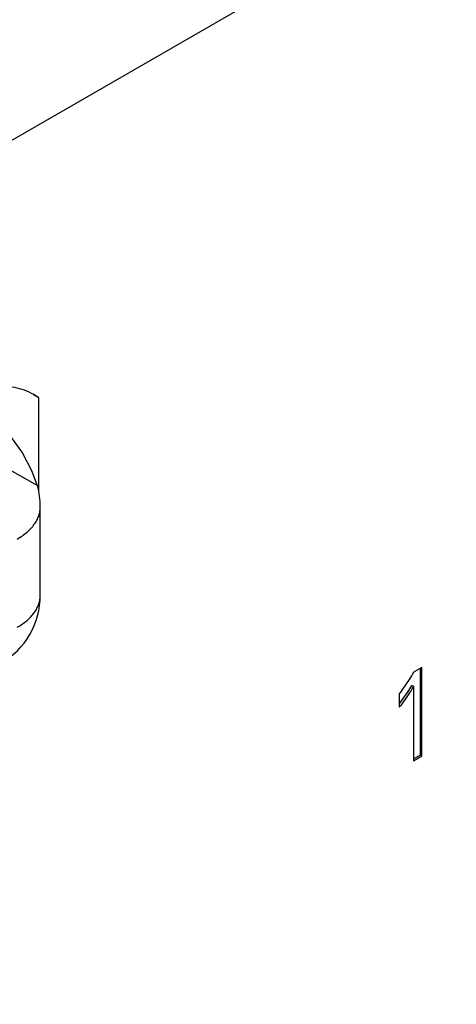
# Model space of a CAD drawing. Header units: inches. Extents: x 0 to 34, y 0 to 22.
# Tile 39 of 179: x 4.183 to 4.328, y 15.77 to 16.098. Entities that reach past the tile are written whole.
import ezdxf

# ---------------------------------------------------------------- set-up
doc = ezdxf.new("R2010")
doc.units = ezdxf.units.IN
doc.header["$LTSCALE"] = 1.87
doc.header["$MEASUREMENT"] = 0
doc.layers.get('0').update_dxf_attribs({"linetype": 'CONTINUOUS'})
doc.layers.add('02___PRT_ALL_AXES', color=7, linetype='CONTINUOUS')
doc.layers.add('ARTWORK', color=7, linetype='CONTINUOUS')

msp = doc.modelspace()

# ---------------------------------------------------------------- linework, layer by layer
at = {"color": 3, "linetype": 'CONTINUOUS'}
msp.add_line((3.6373386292, 15.7443729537), (5.2551848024, 16.6784970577), dxfattribs=at)
at = {"color": 7, "linetype": 'CONTINUOUS'}
for p, q in [((4.1637749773, 15.9573777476), (4.1890503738, 15.9430156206)), ((4.1900249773, 15.9065524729), (4.1900249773, 15.9359454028))]:
    msp.add_line(p, q, dxfattribs=at)
msp.add_lwpolyline([(4.1890648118, 15.9429791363), (4.1872325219, 15.9479899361), (4.1840004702, 15.9541040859), (4.1798837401, 15.9598380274), (4.1752431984, 15.964515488), (4.1712667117, 15.9673120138)], dxfattribs=at)
for centre, radius, start, end in [((4.1637749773, 15.9359454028), 0.02625, 0.0007993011, 15.6707252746), ((4.1637743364, 15.9065528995), 0.0262506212, 300.0012764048, 359.9990687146)]:
    msp.add_arc(centre, radius, start, end, dxfattribs=at)
for points, knots in [([(4.1890503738, 15.9430156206), (4.1890513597, 15.9430146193), (4.1890542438, 15.9430114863), (4.1890570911, 15.9430079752), (4.1890578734, 15.9430051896)], [0, 0, 0, 0, 0.3269034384, 1, 1, 1, 1]), ([(4.1823365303, 15.9252281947), (4.1829281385, 15.9255697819), (4.1840545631, 15.9262842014), (4.1855953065, 15.9274763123), (4.1869281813, 15.9287520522), (4.1880393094, 15.9300989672), (4.1889175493, 15.9315051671), (4.1895531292, 15.9329581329), (4.1899388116, 15.9344429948), (4.1900248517, 15.9354484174), (4.190024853, 15.9359454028)], [0, 0, 0, 0, 0.14847539, 0.2894621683, 0.4227376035, 0.5486459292, 0.6679858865, 0.7819259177, 0.891984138, 1, 1, 1, 1]), ([(4.1823365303, 15.8958352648), (4.1829281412, 15.8961768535), (4.1840545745, 15.8968912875), (4.185595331, 15.8980834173), (4.1869282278, 15.8993591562), (4.1880393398, 15.9007060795), (4.1889175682, 15.9021122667), (4.1895531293, 15.903565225), (4.1899388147, 15.9050500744), (4.1900248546, 15.9060554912), (4.1900248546, 15.9065524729)], [0, 0, 0, 0, 0.1484760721, 0.289465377, 0.4227425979, 0.5486497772, 0.6679882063, 0.7819272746, 0.8919849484, 1, 1, 1, 1])]:
    msp.add_open_spline(points, degree=3, knots=knots, dxfattribs=at)
at = {"layer": '02___PRT_ALL_AXES', "color": 7, "linetype": 'CONTINUOUS'}
msp.add_line((4.1895024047, 15.9722510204), (4.1877719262, 15.973250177), dxfattribs=at)
at = {"layer": '02___PRT_ALL_AXES', "color": 3, "linetype": 'CONTINUOUS'}
for p, q in [((4.1895024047, 15.9722510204), (4.1878172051, 15.9733285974)), ((4.1895024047, 15.9411026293), (4.1895024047, 15.9722510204))]:
    msp.add_line(p, q, dxfattribs=at)
msp.add_open_spline([(4.1878220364, 15.9733369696), (4.1868503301, 15.9738970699), (4.1847865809, 15.9748617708), (4.1814492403, 15.9757876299), (4.1778907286, 15.9761852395), (4.1727676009, 15.9760063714), (4.1659641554, 15.9743619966), (4.1607952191, 15.9719031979), (4.1581960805, 15.9704024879)], degree=3, knots=[0, 0, 0, 0, 0.1080805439, 0.2183021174, 0.3323445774, 0.4517534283, 0.7107816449, 1, 1, 1, 1], dxfattribs=at)
at = {"layer": 'ARTWORK', "color": 3, "linetype": 'CONTINUOUS'}
for p, q in [((4.3170472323, 15.8824670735), (4.3144257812, 15.8809534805)), ((4.3170472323, 15.8530112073), (4.3170472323, 15.8824670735)), ((4.3094804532, 15.8734595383), (4.3129498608, 15.8784644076)), ((4.3142202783, 15.876196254), (4.3142202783, 15.8513789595)), ((4.3094804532, 15.8734595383), (4.3094804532, 15.8692028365)), ((4.3142202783, 15.8513789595), (4.3170472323, 15.8530112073))]:
    msp.add_line(p, q, dxfattribs=at)
at = {"layer": 'ARTWORK', "color": 7, "linetype": 'CONTINUOUS'}
for p, q in [((4.3165169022, 15.8533174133), (4.3165169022, 15.8821608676)), ((4.3142202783, 15.876196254), (4.3136899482, 15.8765024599)), ((4.3094900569, 15.8701980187), (4.3122916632, 15.8741692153)), ((4.3142202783, 15.8519913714), (4.3165169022, 15.8533174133)), ((4.3170472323, 15.8530112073), (4.3165169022, 15.8533174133))]:
    msp.add_line(p, q, dxfattribs=at)
at = {"layer": 'ARTWORK', "color": 3, "linetype": 'CONTINUOUS'}
msp.add_arc((4.2680719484, 15.9067573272), 0.0530520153, 327.7709477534, 330.8965703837, dxfattribs=at)
at = {"layer": 'ARTWORK', "color": 7, "linetype": 'CONTINUOUS'}
msp.add_arc((4.2731363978, 15.8992200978), 0.0464831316, 327.38956839, 330.7429467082, dxfattribs=at)
at = {"layer": 'ARTWORK', "color": 3, "linetype": 'CONTINUOUS'}
msp.add_open_spline([(4.3142202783, 15.876196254), (4.3138744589, 15.8755779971), (4.3124387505, 15.8731523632), (4.3107935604, 15.8708538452), (4.3094804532, 15.8692028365)], degree=3, knots=[0, 0, 0, 0, 0.2513913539, 1, 1, 1, 1], dxfattribs=at)

doc.saveas('drawing.dxf')
